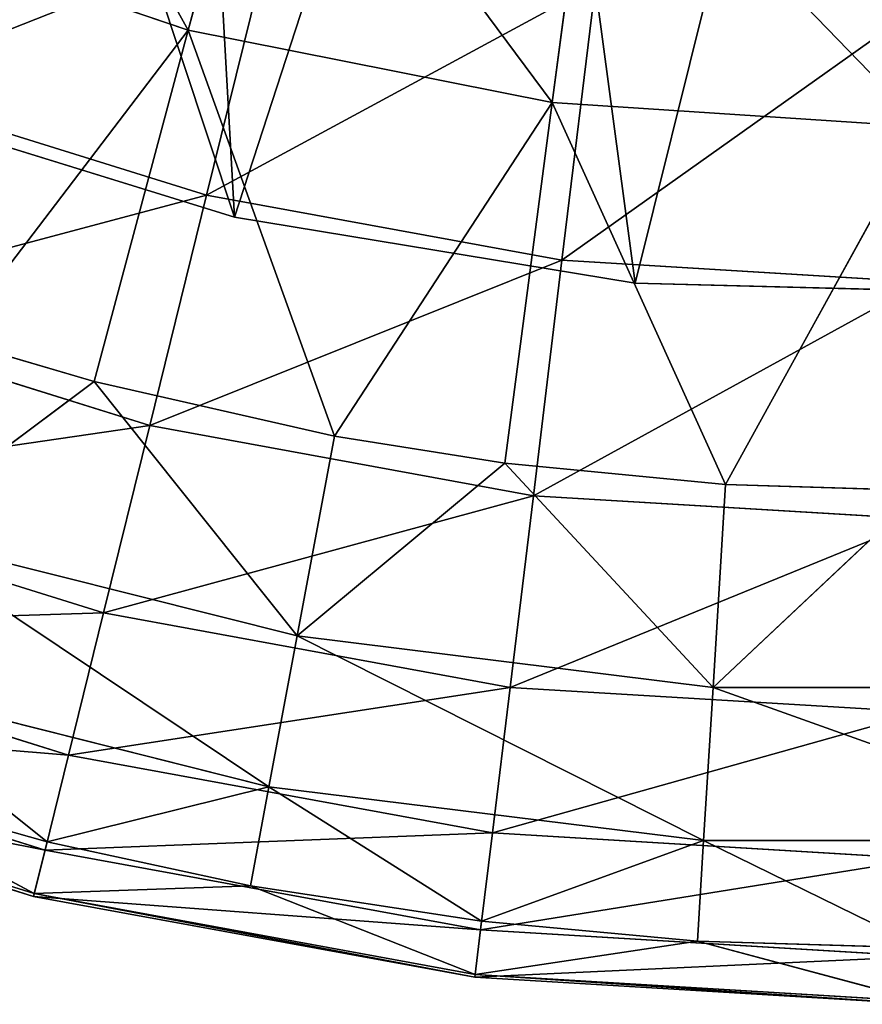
# Model space of a CAD drawing. Extents: x 2.7 to 27, y 3.9 to 33.1.
# Tile 44 of 256: x 14.702 to 15.269, y 13.071 to 13.733. Entities that reach past the tile are written whole.
import ezdxf

# ---------------------------------------------------------------- set-up
doc = ezdxf.new("R2010")
doc.units = 0
doc.header["$LTSCALE"] = 2.54
doc.layers.get('0').update_dxf_attribs({"linetype": 'CONTINUOUS'})

# ---------------------------------------------------------------- blocks, each defined once
blk = doc.blocks.new('HOTEL-MOOD-11781-11788_STL')
at = {"color": 0}
for p, q in [((14.87088, 13.93242, 14.46227), (14.81561, 13.72615, 14.87526)), ((14.87088, 13.93242, 14.46227), (14.81561, 13.72615, 14.87526)), ((15.0881, 13.88921, 14.46227), (15.06023, 13.67749, 14.87526)), ((15.0881, 13.88921, 14.46227), (15.06023, 13.67749, 14.87526)), ((14.57943, 13.80632, 14.87526), (14.81561, 13.72615, 14.87526)), ((14.57943, 13.80632, 14.87526), (14.81561, 13.72615, 14.87526)), ((14.87253, 13.79663, 18.18674), (14.82781, 13.61522, 17.96241)), ((14.87253, 13.79663, 18.18674), (14.82781, 13.61522, 17.96241)), ((15.08921, 13.75692, 18.18674), (15.06669, 13.57144, 17.96241)), ((15.08921, 13.75692, 18.18674), (15.06669, 13.57144, 17.96241)), ((14.65695, 13.51788, 15.27069), (14.81561, 13.72615, 14.87526)), ((14.65695, 13.51788, 15.27069), (14.81561, 13.72615, 14.87526)), ((14.75232, 13.48995, 15.27069), (14.81561, 13.72615, 14.87526)), ((14.75232, 13.48995, 15.27069), (14.81561, 13.72615, 14.87526)), ((14.91382, 13.45328, 15.27069), (14.81561, 13.72615, 14.87526)), ((14.81561, 13.72615, 14.87526), (15.06023, 13.67749, 14.87526)), ((14.91382, 13.45328, 15.27069), (14.81561, 13.72615, 14.87526)), ((14.81561, 13.72615, 14.87526), (15.06023, 13.67749, 14.87526)), ((14.82781, 13.61522, 17.96241), (14.59595, 13.68747, 17.96241)), ((14.82781, 13.61522, 17.96241), (14.59595, 13.68747, 17.96241)), ((14.84656, 13.60048, 13.12471), (14.58575, 13.68107, 13.12471)), ((14.58575, 13.68107, 13.24471), (14.84656, 13.60048, 13.24471)), ((14.84656, 13.60048, 13.12471), (14.58575, 13.68107, 13.12471)), ((14.58575, 13.68107, 13.24471), (14.84656, 13.60048, 13.24471)), ((14.91382, 13.45328, 15.27069), (15.06023, 13.67749, 14.87526)), ((14.91382, 13.45328, 15.27069), (15.06023, 13.67749, 14.87526)), ((15.02831, 13.43505, 15.27069), (15.06023, 13.67749, 14.87526)), ((15.02831, 13.43505, 15.27069), (15.06023, 13.67749, 14.87526)), ((15.17668, 13.42073, 15.27069), (15.06023, 13.67749, 14.87526)), ((15.06023, 13.67749, 14.87526), (15.30911, 13.66118, 14.87526)), ((15.17668, 13.42073, 15.27069), (15.06023, 13.67749, 14.87526)), ((15.06023, 13.67749, 14.87526), (15.30911, 13.66118, 14.87526)), ((15.17668, 13.42073, 15.27069), (15.30911, 13.66118, 14.87526)), ((15.17668, 13.42073, 15.27069), (15.30911, 13.66118, 14.87526)), ((14.82781, 13.61522, 17.96241), (14.78966, 13.46044, 17.71783)), ((14.82781, 13.61522, 17.96241), (14.78966, 13.46044, 17.71783)), ((15.06669, 13.57144, 17.96241), (14.82781, 13.61522, 17.96241)), ((15.06669, 13.57144, 17.96241), (14.82781, 13.61522, 17.96241)), ((15.1159, 13.55615, 13.12471), (14.84656, 13.60048, 13.12471)), ((14.84656, 13.60048, 13.24471), (15.1159, 13.55615, 13.24471)), ((14.84656, 13.60048, 13.12471), (14.84656, 13.60048, 13.24471)), ((15.1159, 13.55615, 13.12471), (14.84656, 13.60048, 13.12471)), ((14.84656, 13.60048, 13.24471), (15.1159, 13.55615, 13.24471)), ((14.84656, 13.60048, 13.12471), (14.84656, 13.60048, 13.24471)), ((15.06669, 13.57144, 17.96241), (15.04748, 13.41319, 17.71783)), ((15.06669, 13.57144, 17.96241), (15.04748, 13.41319, 17.71783)), ((15.30911, 13.55678, 17.96241), (15.06669, 13.57144, 17.96241)), ((15.30911, 13.55678, 17.96241), (15.06669, 13.57144, 17.96241)), ((15.38878, 13.54891, 13.12471), (15.1159, 13.55615, 13.12471)), ((15.1159, 13.55615, 13.24471), (15.38878, 13.54891, 13.24471)), ((15.1159, 13.55615, 13.12471), (15.1159, 13.55615, 13.24471)), ((15.38878, 13.54891, 13.12471), (15.1159, 13.55615, 13.12471)), ((15.1159, 13.55615, 13.24471), (15.38878, 13.54891, 13.24471)), ((15.1159, 13.55615, 13.12471), (15.1159, 13.55615, 13.24471)), ((14.78966, 13.46044, 17.71783), (14.53942, 13.53842, 17.71783)), ((14.78966, 13.46044, 17.71783), (14.53942, 13.53842, 17.71783)), ((14.65695, 13.51788, 15.27069), (14.75232, 13.48995, 15.27069)), ((14.65695, 13.51788, 15.27069), (14.75232, 13.48995, 15.27069)), ((14.75232, 13.48995, 15.27069), (14.61551, 13.38764, 15.50735)), ((14.75232, 13.48995, 15.27069), (14.61551, 13.38764, 15.50735)), ((14.75232, 13.48995, 15.27069), (14.8887, 13.31893, 15.50735)), ((14.75232, 13.48995, 15.27069), (14.8887, 13.31893, 15.50735)), ((14.75232, 13.48995, 15.27069), (14.91382, 13.45328, 15.27069)), ((14.75232, 13.48995, 15.27069), (14.91382, 13.45328, 15.27069)), ((14.78966, 13.46044, 17.71783), (14.7586, 13.3344, 17.45633)), ((14.78966, 13.46044, 17.71783), (14.7586, 13.3344, 17.45633)), ((15.04748, 13.41319, 17.71783), (14.78966, 13.46044, 17.71783)), ((15.04748, 13.41319, 17.71783), (14.78966, 13.46044, 17.71783)), ((14.8887, 13.31893, 15.50735), (14.91382, 13.45328, 15.27069)), ((14.8887, 13.31893, 15.50735), (14.91382, 13.45328, 15.27069)), ((14.91382, 13.45328, 15.27069), (15.02831, 13.43505, 15.27069)), ((14.91382, 13.45328, 15.27069), (15.02831, 13.43505, 15.27069)), ((15.02831, 13.43505, 15.27069), (14.8887, 13.31893, 15.50735)), ((15.02831, 13.43505, 15.27069), (14.8887, 13.31893, 15.50735)), ((15.02831, 13.43505, 15.27069), (15.16826, 13.28431, 15.50735)), ((15.02831, 13.43505, 15.27069), (15.16826, 13.28431, 15.50735)), ((15.02831, 13.43505, 15.27069), (15.17668, 13.42073, 15.27069)), ((15.02831, 13.43505, 15.27069), (15.17668, 13.42073, 15.27069)), ((14.7586, 13.3344, 17.45633), (14.49339, 13.41704, 17.45633)), ((14.7586, 13.3344, 17.45633), (14.49339, 13.41704, 17.45633)), ((15.16826, 13.28431, 15.50735), (15.17668, 13.42073, 15.27069)), ((15.16826, 13.28431, 15.50735), (15.17668, 13.42073, 15.27069)), ((15.17668, 13.42073, 15.27069), (15.30911, 13.41665, 15.27069)), ((15.17668, 13.42073, 15.27069), (15.30911, 13.41665, 15.27069)), ((15.04748, 13.41319, 17.71783), (15.03183, 13.28433, 17.45633)), ((15.04748, 13.41319, 17.71783), (15.03183, 13.28433, 17.45633)), ((15.30911, 13.39737, 17.71783), (15.04748, 13.41319, 17.71783)), ((15.30911, 13.39737, 17.71783), (15.04748, 13.41319, 17.71783)), ((15.16826, 13.28431, 15.50735), (15.30911, 13.41665, 15.27069)), ((15.16826, 13.28431, 15.50735), (15.30911, 13.41665, 15.27069)), ((14.61551, 13.38764, 15.50735), (14.8887, 13.31893, 15.50735)), ((14.61551, 13.38764, 15.50735), (14.8887, 13.31893, 15.50735)), ((14.7586, 13.3344, 17.45633), (14.73504, 13.23882, 17.18148)), ((14.7586, 13.3344, 17.45633), (14.73504, 13.23882, 17.18148)), ((15.03183, 13.28433, 17.45633), (14.7586, 13.3344, 17.45633)), ((15.03183, 13.28433, 17.45633), (14.7586, 13.3344, 17.45633)), ((14.73504, 13.23882, 17.18148), (14.45848, 13.325, 17.18148)), ((14.73504, 13.23882, 17.18148), (14.45848, 13.325, 17.18148)), ((14.8887, 13.31893, 15.50735), (14.86975, 13.21754, 15.76042)), ((14.8887, 13.31893, 15.50735), (14.86975, 13.21754, 15.76042)), ((14.8887, 13.31893, 15.50735), (15.16826, 13.28431, 15.50735)), ((14.8887, 13.31893, 15.50735), (15.16826, 13.28431, 15.50735)), ((14.58425, 13.28935, 15.76042), (14.72069, 13.1806, 16.0252)), ((14.58425, 13.28935, 15.76042), (14.72069, 13.1806, 16.0252)), ((14.58425, 13.28935, 15.76042), (14.86975, 13.21754, 15.76042)), ((14.58425, 13.28935, 15.76042), (14.86975, 13.21754, 15.76042)), ((15.03183, 13.28433, 17.45633), (15.01997, 13.18661, 17.18148)), ((15.03183, 13.28433, 17.45633), (15.01997, 13.18661, 17.18148)), ((15.30911, 13.26756, 17.45633), (15.03183, 13.28433, 17.45633)), ((15.30911, 13.26756, 17.45633), (15.03183, 13.28433, 17.45633)), ((15.16826, 13.28431, 15.50735), (15.16191, 13.18136, 15.76042)), ((15.16826, 13.28431, 15.50735), (15.16191, 13.18136, 15.76042)), ((15.16826, 13.28431, 15.50735), (15.44996, 13.28431, 15.50735)), ((15.16826, 13.28431, 15.50735), (15.44996, 13.28431, 15.50735)), ((14.71931, 13.175, 16.89703), (14.43518, 13.26354, 16.89703)), ((14.71931, 13.175, 16.89703), (14.43518, 13.26354, 16.89703)), ((14.73504, 13.23882, 17.18148), (14.71931, 13.175, 16.89703)), ((14.73504, 13.23882, 17.18148), (14.71931, 13.175, 16.89703)), ((15.01997, 13.18661, 17.18148), (14.73504, 13.23882, 17.18148)), ((15.01997, 13.18661, 17.18148), (14.73504, 13.23882, 17.18148)), ((14.71162, 13.14382, 16.60686), (14.42379, 13.23351, 16.60686)), ((14.71162, 13.14382, 16.60686), (14.42379, 13.23351, 16.60686)), ((14.71208, 13.14569, 16.31492), (14.42447, 13.23532, 16.31492)), ((14.71208, 13.14569, 16.31492), (14.42447, 13.23532, 16.31492)), ((14.56373, 13.22486, 16.0252), (14.72069, 13.1806, 16.0252)), ((14.71208, 13.14569, 16.31492), (14.56373, 13.22486, 16.0252)), ((14.71208, 13.14569, 16.31492), (14.56373, 13.22486, 16.0252)), ((14.56373, 13.22486, 16.0252), (14.72069, 13.1806, 16.0252)), ((14.72069, 13.1806, 16.0252), (14.86975, 13.21754, 15.76042)), ((14.72069, 13.1806, 16.0252), (14.86975, 13.21754, 15.76042)), ((14.85731, 13.15101, 16.0252), (14.86975, 13.21754, 15.76042)), ((14.85731, 13.15101, 16.0252), (14.86975, 13.21754, 15.76042)), ((15.16191, 13.18136, 15.76042), (14.86975, 13.21754, 15.76042)), ((15.01274, 13.12708, 16.0252), (14.86975, 13.21754, 15.76042)), ((15.16191, 13.18136, 15.76042), (14.86975, 13.21754, 15.76042)), ((15.01274, 13.12708, 16.0252), (14.86975, 13.21754, 15.76042)), ((15.01997, 13.18661, 17.18148), (15.01204, 13.12136, 16.89703)), ((15.01997, 13.18661, 17.18148), (15.01204, 13.12136, 16.89703)), ((15.30911, 13.16912, 17.18148), (15.01997, 13.18661, 17.18148)), ((15.30911, 13.16912, 17.18148), (15.01997, 13.18661, 17.18148)), ((14.72069, 13.1806, 16.0252), (14.71208, 13.14569, 16.31492)), ((14.72069, 13.1806, 16.0252), (14.71208, 13.14569, 16.31492)), ((14.72069, 13.1806, 16.0252), (14.85731, 13.15101, 16.0252)), ((14.72069, 13.1806, 16.0252), (14.85731, 13.15101, 16.0252)), ((15.01274, 13.12708, 16.0252), (15.16191, 13.18136, 15.76042)), ((15.01274, 13.12708, 16.0252), (15.16191, 13.18136, 15.76042)), ((15.15775, 13.11381, 16.0252), (15.16191, 13.18136, 15.76042)), ((15.15775, 13.11381, 16.0252), (15.16191, 13.18136, 15.76042)), ((15.16191, 13.18136, 15.76042), (15.30911, 13.10915, 16.0252)), ((15.16191, 13.18136, 15.76042), (15.30911, 13.10915, 16.0252)), ((15.16191, 13.18136, 15.76042), (15.45631, 13.18136, 15.76042)), ((15.16191, 13.18136, 15.76042), (15.45631, 13.18136, 15.76042)), ((14.71931, 13.175, 16.89703), (14.71162, 13.14382, 16.60686)), ((14.71931, 13.175, 16.89703), (14.71162, 13.14382, 16.60686)), ((15.01204, 13.12136, 16.89703), (14.71931, 13.175, 16.89703)), ((15.01204, 13.12136, 16.89703), (14.71931, 13.175, 16.89703)), ((14.71162, 13.14382, 16.60686), (14.71208, 13.14569, 16.31492)), ((14.71162, 13.14382, 16.60686), (14.71208, 13.14569, 16.31492)), ((14.85731, 13.15101, 16.0252), (14.71208, 13.14569, 16.31492)), ((14.85731, 13.15101, 16.0252), (14.71208, 13.14569, 16.31492)), ((15.0084, 13.09139, 16.31492), (14.71208, 13.14569, 16.31492)), ((15.0084, 13.09139, 16.31492), (14.71208, 13.14569, 16.31492)), ((14.85731, 13.15101, 16.0252), (15.01274, 13.12708, 16.0252)), ((15.0084, 13.09139, 16.31492), (14.85731, 13.15101, 16.0252)), ((15.0084, 13.09139, 16.31492), (14.85731, 13.15101, 16.0252)), ((14.85731, 13.15101, 16.0252), (15.01274, 13.12708, 16.0252)), ((15.00817, 13.08947, 16.60686), (14.71162, 13.14382, 16.60686)), ((15.00817, 13.08947, 16.60686), (14.71162, 13.14382, 16.60686)), ((15.01274, 13.12708, 16.0252), (15.0084, 13.09139, 16.31492)), ((15.01274, 13.12708, 16.0252), (15.0084, 13.09139, 16.31492)), ((15.01274, 13.12708, 16.0252), (15.15775, 13.11381, 16.0252)), ((15.01274, 13.12708, 16.0252), (15.15775, 13.11381, 16.0252)), ((15.01204, 13.12136, 16.89703), (15.00817, 13.08947, 16.60686)), ((15.01204, 13.12136, 16.89703), (15.00817, 13.08947, 16.60686)), ((15.30911, 13.10339, 16.89703), (15.01204, 13.12136, 16.89703)), ((15.30911, 13.10339, 16.89703), (15.01204, 13.12136, 16.89703)), ((15.15775, 13.11381, 16.0252), (15.0084, 13.09139, 16.31492)), ((15.15775, 13.11381, 16.0252), (15.0084, 13.09139, 16.31492)), ((15.15775, 13.11381, 16.0252), (15.30911, 13.10915, 16.0252)), ((15.30911, 13.0732, 16.31492), (15.15775, 13.11381, 16.0252)), ((15.30911, 13.0732, 16.31492), (15.15775, 13.11381, 16.0252)), ((15.15775, 13.11381, 16.0252), (15.30911, 13.10915, 16.0252)), ((15.00817, 13.08947, 16.60686), (15.0084, 13.09139, 16.31492)), ((15.00817, 13.08947, 16.60686), (15.0084, 13.09139, 16.31492)), ((15.30911, 13.07127, 16.60686), (15.00817, 13.08947, 16.60686)), ((15.30911, 13.07127, 16.60686), (15.00817, 13.08947, 16.60686)), ((15.30911, 13.0732, 16.31492), (15.0084, 13.09139, 16.31492)), ((15.30911, 13.0732, 16.31492), (15.0084, 13.09139, 16.31492))]:
    blk.add_line(p, q, dxfattribs=at)
mesh = blk.add_polyface(dxfattribs=at)
corners = [(13.3318, 15.87194, 13.12471), (13.31735, 15.32747, 13.12471), (13.30595, 15.6002, 13.12471), (13.36578, 15.05883, 13.12471), (13.3944, 16.13764, 13.12471), (13.45034, 14.79929, 13.12471), (13.4926, 16.39233, 13.12471), (13.56946, 14.55368, 13.12471), (13.62457, 16.63128, 13.12471), (13.7209, 14.32657, 13.12471), (13.78784, 16.85004, 13.12471), (13.90186, 14.12221, 13.12471), (13.90718, 15.47362, 13.12471), (13.91414, 15.70473, 13.12471), (13.97938, 17.04452, 13.12471), (13.95905, 15.93155, 13.12471), (14.04068, 16.14789, 13.12471), (14.19562, 17.21111, 13.12471), (14.1568, 16.34784, 13.12471), (14.30425, 16.52594, 13.12471), (14.43253, 17.34671, 13.12471), (14.47901, 16.67735, 13.12471), (14.6857, 17.44879, 13.12471), (14.6763, 16.79793, 13.12471), (14.89075, 16.8844, 13.12471), (14.95041, 17.51544, 13.12471), (15.1165, 16.93438, 13.12471), (15.22172, 17.54542, 13.12471), (15.3474, 16.94653, 13.12471), (15.4946, 17.53818, 13.12471), (15.57716, 16.92051, 13.12471), (15.76394, 17.49386, 13.12471), (15.79949, 16.85702, 13.12471), (16.02475, 17.41327, 13.12471), (16.00835, 16.75781, 13.12471), (16.19802, 16.62557, 13.12471), (16.27214, 17.29791, 13.12471), (16.36335, 16.46392, 13.12471), (16.50153, 17.14995, 13.12471), (16.49981, 16.27726, 13.12471), (16.60368, 16.07068, 13.12471), (16.70863, 16.97213, 13.12471), (16.67214, 15.84983, 13.12471), (16.70332, 15.62072, 13.12471), (14.10897, 13.94438, 13.12471), (13.93836, 15.24451, 13.12471), (14.00682, 15.02365, 13.12471), (14.11069, 14.81708, 13.12471), (14.33836, 13.79642, 13.12471), (14.24715, 14.63042, 13.12471), (14.41248, 14.46876, 13.12471), (14.58575, 13.68107, 13.12471), (14.60215, 14.33652, 13.12471), (14.84656, 13.60048, 13.12471), (14.81101, 14.23731, 13.12471), (15.03334, 14.17383, 13.12471), (15.1159, 13.55615, 13.12471), (15.2631, 14.1478, 13.12471), (15.38878, 13.54891, 13.12471), (15.494, 14.15995, 13.12471), (15.6601, 13.5789, 13.12471), (15.71975, 14.20993, 13.12471), (15.9248, 13.64555, 13.12471), (15.9342, 14.2964, 13.12471), (16.17797, 13.74762, 13.12471), (16.13149, 14.41698, 13.12471), (16.30625, 14.56839, 13.12471), (16.41488, 13.88322, 13.12471), (16.4537, 14.7465, 13.12471), (16.63112, 14.04981, 13.12471), (16.56982, 14.94644, 13.12471), (16.65145, 15.16278, 13.12471), (16.82266, 14.24429, 13.12471), (16.69635, 15.3896, 13.12471), (16.8896, 16.76776, 13.12471), (16.98593, 14.46305, 13.12471), (17.04104, 16.54066, 13.12471), (17.1179, 14.702, 13.12471), (17.16016, 16.29505, 13.12471), (17.2161, 14.9567, 13.12471), (17.24472, 16.0355, 13.12471), (17.2787, 15.22239, 13.12471), (17.29315, 15.76686, 13.12471), (17.30455, 15.49413, 13.12471)]
mesh.append_faces([[corners[k] for k in face] for face in [(0, 1, 2), (81, 82, 83)]], dxfattribs={"vtx0": -1, "color": 0})
mesh.append_faces([[corners[k] for k in face] for face in [(1, 0, 3), (3, 4, 5), (5, 6, 7), (7, 8, 9), (9, 10, 11), (12, 10, 13), (13, 14, 15), (15, 14, 16), (16, 17, 18), (18, 17, 19), (19, 20, 21), (21, 22, 23), (23, 22, 24), (24, 25, 26), (26, 27, 28), (28, 29, 30), (30, 31, 32), (32, 33, 34), (34, 33, 35), (35, 36, 37), (37, 38, 39), (39, 38, 40), (40, 41, 42), (42, 41, 43), (44, 47, 48), (48, 50, 51), (51, 52, 53), (53, 55, 56), (56, 57, 58), (58, 59, 60), (60, 61, 62), (62, 63, 64), (64, 66, 67), (67, 68, 69), (69, 71, 72), (72, 74, 75), (75, 76, 77), (77, 78, 79), (79, 80, 81)]], dxfattribs={"vtx0": -1, "vtx1": -1, "color": 0})
mesh.append_faces([[corners[k] for k in face] for face in [(11, 10, 12), (72, 43, 41)]], dxfattribs={"vtx0": -1, "vtx1": -1, "vtx2": -1, "color": 0})
mesh.append_faces([[corners[k] for k in face] for face in [(3, 0, 4), (5, 4, 6), (7, 6, 8), (9, 8, 10), (13, 10, 14), (16, 14, 17), (19, 17, 20), (21, 20, 22), (24, 22, 25), (26, 25, 27), (28, 27, 29), (30, 29, 31), (32, 31, 33), (35, 33, 36), (37, 36, 38), (40, 38, 41), (12, 44, 11), (44, 12, 45), (44, 45, 46), (44, 46, 47), (48, 47, 49), (48, 49, 50), (51, 50, 52), (53, 52, 54), (53, 54, 55), (56, 55, 57), (58, 57, 59), (60, 59, 61), (62, 61, 63), (64, 63, 65), (64, 65, 66), (67, 66, 68), (69, 68, 70), (69, 70, 71), (72, 71, 73), (72, 73, 43), (72, 41, 74), (75, 74, 76), (77, 76, 78), (79, 78, 80), (81, 80, 82)]], dxfattribs={"vtx0": -1, "vtx2": -1, "color": 0})
mesh = blk.add_polyface(dxfattribs=at)
corners = [(14.10897, 13.94438, 13.24471), (13.90718, 15.47362, 13.24471), (13.90186, 14.12221, 13.24471), (13.93836, 15.24451, 13.24471), (14.00682, 15.02365, 13.24471), (14.11069, 14.81708, 13.24471), (14.33836, 13.79642, 13.24471), (14.24715, 14.63042, 13.24471), (14.41248, 14.46876, 13.24471), (14.58575, 13.68107, 13.24471), (14.60215, 14.33652, 13.24471), (14.84656, 13.60048, 13.24471), (14.81101, 14.23731, 13.24471), (15.03334, 14.17383, 13.24471), (15.1159, 13.55615, 13.24471), (15.2631, 14.1478, 13.24471), (15.38878, 13.54891, 13.24471), (15.494, 14.15995, 13.24471), (15.6601, 13.5789, 13.24471), (15.71975, 14.20993, 13.24471), (15.9248, 13.64555, 13.24471), (15.9342, 14.2964, 13.24471), (16.17797, 13.74762, 13.24471), (16.13149, 14.41698, 13.24471), (16.30625, 14.56839, 13.24471), (16.41488, 13.88322, 13.24471), (16.4537, 14.7465, 13.24471), (16.63112, 14.04981, 13.24471), (16.56982, 14.94644, 13.24471), (16.65145, 15.16278, 13.24471), (16.82266, 14.24429, 13.24471), (16.69635, 15.3896, 13.24471), (16.70332, 15.62072, 13.24471), (16.70863, 16.97213, 13.24471), (16.8896, 16.76776, 13.24471), (16.98593, 14.46305, 13.24471), (17.04104, 16.54066, 13.24471), (17.1179, 14.702, 13.24471), (17.16016, 16.29505, 13.24471), (17.2161, 14.9567, 13.24471), (17.24472, 16.0355, 13.24471), (17.2787, 15.22239, 13.24471), (17.29315, 15.76686, 13.24471), (17.30455, 15.49413, 13.24471), (13.31735, 15.32747, 13.24471), (13.3318, 15.87194, 13.24471), (13.30595, 15.6002, 13.24471), (13.36578, 15.05883, 13.24471), (13.3944, 16.13764, 13.24471), (13.45034, 14.79929, 13.24471), (13.4926, 16.39233, 13.24471), (13.56946, 14.55368, 13.24471), (13.62457, 16.63128, 13.24471), (13.7209, 14.32657, 13.24471), (13.78784, 16.85004, 13.24471), (13.91414, 15.70473, 13.24471), (13.97938, 17.04452, 13.24471), (13.95905, 15.93155, 13.24471), (14.04068, 16.14789, 13.24471), (14.19562, 17.21111, 13.24471), (14.1568, 16.34784, 13.24471), (14.30425, 16.52594, 13.24471), (14.43253, 17.34671, 13.24471), (14.47901, 16.67735, 13.24471), (14.6857, 17.44879, 13.24471), (14.6763, 16.79793, 13.24471), (14.89075, 16.8844, 13.24471), (14.95041, 17.51544, 13.24471), (15.1165, 16.93438, 13.24471), (15.22172, 17.54542, 13.24471), (15.3474, 16.94653, 13.24471), (15.4946, 17.53818, 13.24471), (15.57716, 16.92051, 13.24471), (15.76394, 17.49386, 13.24471), (15.79949, 16.85702, 13.24471), (16.02475, 17.41327, 13.24471), (16.00835, 16.75781, 13.24471), (16.19802, 16.62557, 13.24471), (16.27214, 17.29791, 13.24471), (16.36335, 16.46392, 13.24471), (16.50153, 17.14995, 13.24471), (16.49981, 16.27726, 13.24471), (16.60368, 16.07068, 13.24471), (16.67214, 15.84983, 13.24471)]
mesh.append_faces([[corners[k] for k in face] for face in [(42, 41, 43), (44, 45, 46)]], dxfattribs={"vtx0": -1, "color": 0})
mesh.append_faces([[corners[k] for k in face] for face in [(0, 1, 2), (1, 0, 3), (3, 0, 4), (4, 0, 5), (5, 6, 7), (7, 6, 8), (8, 9, 10), (10, 11, 12), (12, 11, 13), (13, 14, 15), (15, 16, 17), (17, 18, 19), (19, 20, 21), (21, 22, 23), (23, 22, 24), (24, 25, 26), (26, 27, 28), (28, 27, 29), (29, 30, 31), (31, 30, 32), (33, 30, 34), (34, 35, 36), (36, 37, 38), (38, 39, 40), (40, 41, 42), (45, 47, 48), (48, 49, 50), (50, 51, 52), (52, 53, 54), (54, 55, 56), (56, 58, 59), (59, 61, 62), (62, 63, 64), (64, 66, 67), (67, 68, 69), (69, 70, 71), (71, 72, 73), (73, 74, 75), (75, 77, 78), (78, 79, 80), (80, 82, 33)]], dxfattribs={"vtx0": -1, "vtx1": -1, "color": 0})
mesh.append_faces([[corners[k] for k in face] for face in [(32, 30, 33), (54, 2, 1)]], dxfattribs={"vtx0": -1, "vtx1": -1, "vtx2": -1, "color": 0})
mesh.append_faces([[corners[k] for k in face] for face in [(5, 0, 6), (8, 6, 9), (10, 9, 11), (13, 11, 14), (15, 14, 16), (17, 16, 18), (19, 18, 20), (21, 20, 22), (24, 22, 25), (26, 25, 27), (29, 27, 30), (34, 30, 35), (36, 35, 37), (38, 37, 39), (40, 39, 41), (45, 44, 47), (48, 47, 49), (50, 49, 51), (52, 51, 53), (54, 53, 2), (54, 1, 55), (56, 55, 57), (56, 57, 58), (59, 58, 60), (59, 60, 61), (62, 61, 63), (64, 63, 65), (64, 65, 66), (67, 66, 68), (69, 68, 70), (71, 70, 72), (73, 72, 74), (75, 74, 76), (75, 76, 77), (78, 77, 79), (80, 79, 81), (80, 81, 82), (33, 82, 83), (33, 83, 32)]], dxfattribs={"vtx0": -1, "vtx2": -1, "color": 0})
mesh = blk.add_polyface(dxfattribs=at)
corners = [(14.81561, 13.72615, 14.87526), (14.66115, 14.00361, 14.46227), (14.87088, 13.93242, 14.46227), (14.57943, 13.80632, 14.87526)]
mesh.append_faces([[corners[k] for k in face] for face in [(0, 1, 2), (1, 0, 3)]], dxfattribs={"vtx0": -1, "color": 0})
mesh = blk.add_polyface(dxfattribs=at)
corners = [(15.06023, 13.67749, 14.87526), (14.87088, 13.93242, 14.46227), (15.0881, 13.88921, 14.46227), (14.81561, 13.72615, 14.87526)]
mesh.append_faces([[corners[k] for k in face] for face in [(0, 1, 2), (1, 0, 3)]], dxfattribs={"vtx0": -1, "color": 0})
mesh = blk.add_polyface(dxfattribs=at)
corners = [(15.30911, 13.66118, 14.87526), (15.0881, 13.88921, 14.46227), (15.30911, 13.87473, 14.46227), (15.06023, 13.67749, 14.87526)]
mesh.append_faces([[corners[k] for k in face] for face in [(0, 1, 2), (1, 0, 3)]], dxfattribs={"vtx0": -1, "color": 0})
mesh = blk.add_polyface(dxfattribs=at)
corners = [(14.87253, 13.79663, 18.18674), (14.59595, 13.68747, 17.96241), (14.82781, 13.61522, 17.96241), (14.6622, 13.86216, 18.18674)]
mesh.append_faces([[corners[k] for k in face] for face in [(0, 1, 2), (1, 0, 3)]], dxfattribs={"vtx0": -1, "color": 0})
mesh = blk.add_polyface(dxfattribs=at)
corners = [(14.65695, 13.51788, 15.27069), (14.57943, 13.80632, 14.87526), (14.81561, 13.72615, 14.87526)]
mesh.append_faces([[corners[k] for k in face] for face in [(0, 1, 2)]], dxfattribs={"color": 0})
mesh = blk.add_polyface(dxfattribs=at)
corners = [(15.08921, 13.75692, 18.18674), (14.82781, 13.61522, 17.96241), (15.06669, 13.57144, 17.96241), (14.87253, 13.79663, 18.18674)]
mesh.append_faces([[corners[k] for k in face] for face in [(0, 1, 2), (1, 0, 3)]], dxfattribs={"vtx0": -1, "color": 0})
mesh = blk.add_polyface(dxfattribs=at)
corners = [(15.30911, 13.74361, 18.18674), (15.06669, 13.57144, 17.96241), (15.30911, 13.55678, 17.96241), (15.08921, 13.75692, 18.18674)]
mesh.append_faces([[corners[k] for k in face] for face in [(0, 1, 2), (1, 0, 3)]], dxfattribs={"vtx0": -1, "color": 0})
mesh = blk.add_polyface(dxfattribs=at)
corners = [(14.65695, 13.51788, 15.27069), (14.81561, 13.72615, 14.87526), (14.75232, 13.48995, 15.27069)]
mesh.append_faces([[corners[k] for k in face] for face in [(0, 1, 2)]], dxfattribs={"color": 0})
mesh = blk.add_polyface(dxfattribs=at)
corners = [(14.75232, 13.48995, 15.27069), (14.81561, 13.72615, 14.87526), (14.91382, 13.45328, 15.27069)]
mesh.append_faces([[corners[k] for k in face] for face in [(0, 1, 2)]], dxfattribs={"color": 0})
mesh = blk.add_polyface(dxfattribs=at)
corners = [(14.91382, 13.45328, 15.27069), (14.81561, 13.72615, 14.87526), (15.06023, 13.67749, 14.87526)]
mesh.append_faces([[corners[k] for k in face] for face in [(0, 1, 2)]], dxfattribs={"color": 0})
mesh = blk.add_polyface(dxfattribs=at)
corners = [(14.82781, 13.61522, 17.96241), (14.53942, 13.53842, 17.71783), (14.78966, 13.46044, 17.71783), (14.59595, 13.68747, 17.96241)]
mesh.append_faces([[corners[k] for k in face] for face in [(0, 1, 2), (1, 0, 3)]], dxfattribs={"vtx0": -1, "color": 0})
mesh = blk.add_polyface(dxfattribs=at)
corners = [(14.84656, 13.60048, 13.24471), (14.58575, 13.68107, 13.12471), (14.84656, 13.60048, 13.12471), (14.58575, 13.68107, 13.24471)]
mesh.append_faces([[corners[k] for k in face] for face in [(0, 1, 2), (1, 0, 3)]], dxfattribs={"vtx0": -1, "color": 0})
mesh = blk.add_polyface(dxfattribs=at)
corners = [(14.91382, 13.45328, 15.27069), (15.06023, 13.67749, 14.87526), (15.02831, 13.43505, 15.27069)]
mesh.append_faces([[corners[k] for k in face] for face in [(0, 1, 2)]], dxfattribs={"color": 0})
mesh = blk.add_polyface(dxfattribs=at)
corners = [(15.02831, 13.43505, 15.27069), (15.06023, 13.67749, 14.87526), (15.17668, 13.42073, 15.27069)]
mesh.append_faces([[corners[k] for k in face] for face in [(0, 1, 2)]], dxfattribs={"color": 0})
mesh = blk.add_polyface(dxfattribs=at)
corners = [(15.17668, 13.42073, 15.27069), (15.06023, 13.67749, 14.87526), (15.30911, 13.66118, 14.87526)]
mesh.append_faces([[corners[k] for k in face] for face in [(0, 1, 2)]], dxfattribs={"color": 0})
mesh = blk.add_polyface(dxfattribs=at)
corners = [(15.17668, 13.42073, 15.27069), (15.30911, 13.66118, 14.87526), (15.30911, 13.41665, 15.27069)]
mesh.append_faces([[corners[k] for k in face] for face in [(0, 1, 2)]], dxfattribs={"color": 0})
mesh = blk.add_polyface(dxfattribs=at)
corners = [(15.06669, 13.57144, 17.96241), (14.78966, 13.46044, 17.71783), (15.04748, 13.41319, 17.71783), (14.82781, 13.61522, 17.96241)]
mesh.append_faces([[corners[k] for k in face] for face in [(0, 1, 2), (1, 0, 3)]], dxfattribs={"vtx0": -1, "color": 0})
mesh = blk.add_polyface(dxfattribs=at)
corners = [(15.1159, 13.55615, 13.24471), (14.84656, 13.60048, 13.12471), (15.1159, 13.55615, 13.12471), (14.84656, 13.60048, 13.24471)]
mesh.append_faces([[corners[k] for k in face] for face in [(0, 1, 2), (1, 0, 3)]], dxfattribs={"vtx0": -1, "color": 0})
mesh = blk.add_polyface(dxfattribs=at)
corners = [(15.30911, 13.55678, 17.96241), (15.04748, 13.41319, 17.71783), (15.30911, 13.39737, 17.71783), (15.06669, 13.57144, 17.96241)]
mesh.append_faces([[corners[k] for k in face] for face in [(0, 1, 2), (1, 0, 3)]], dxfattribs={"vtx0": -1, "color": 0})
mesh = blk.add_polyface(dxfattribs=at)
corners = [(15.38878, 13.54891, 13.24471), (15.1159, 13.55615, 13.12471), (15.38878, 13.54891, 13.12471), (15.1159, 13.55615, 13.24471)]
mesh.append_faces([[corners[k] for k in face] for face in [(0, 1, 2), (1, 0, 3)]], dxfattribs={"vtx0": -1, "color": 0})
mesh = blk.add_polyface(dxfattribs=at)
corners = [(14.78966, 13.46044, 17.71783), (14.49339, 13.41704, 17.45633), (14.7586, 13.3344, 17.45633), (14.53942, 13.53842, 17.71783)]
mesh.append_faces([[corners[k] for k in face] for face in [(0, 1, 2), (1, 0, 3)]], dxfattribs={"vtx0": -1, "color": 0})
mesh = blk.add_polyface(dxfattribs=at)
corners = [(14.61551, 13.38764, 15.50735), (14.65695, 13.51788, 15.27069), (14.75232, 13.48995, 15.27069)]
mesh.append_faces([[corners[k] for k in face] for face in [(0, 1, 2)]], dxfattribs={"color": 0})
mesh = blk.add_polyface(dxfattribs=at)
corners = [(14.61551, 13.38764, 15.50735), (14.75232, 13.48995, 15.27069), (14.8887, 13.31893, 15.50735)]
mesh.append_faces([[corners[k] for k in face] for face in [(0, 1, 2)]], dxfattribs={"color": 0})
mesh = blk.add_polyface(dxfattribs=at)
corners = [(14.8887, 13.31893, 15.50735), (14.75232, 13.48995, 15.27069), (14.91382, 13.45328, 15.27069)]
mesh.append_faces([[corners[k] for k in face] for face in [(0, 1, 2)]], dxfattribs={"color": 0})
mesh = blk.add_polyface(dxfattribs=at)
corners = [(15.04748, 13.41319, 17.71783), (14.7586, 13.3344, 17.45633), (15.03183, 13.28433, 17.45633), (14.78966, 13.46044, 17.71783)]
mesh.append_faces([[corners[k] for k in face] for face in [(0, 1, 2), (1, 0, 3)]], dxfattribs={"vtx0": -1, "color": 0})
mesh = blk.add_polyface(dxfattribs=at)
corners = [(14.8887, 13.31893, 15.50735), (14.91382, 13.45328, 15.27069), (15.02831, 13.43505, 15.27069)]
mesh.append_faces([[corners[k] for k in face] for face in [(0, 1, 2)]], dxfattribs={"color": 0})
mesh = blk.add_polyface(dxfattribs=at)
corners = [(14.8887, 13.31893, 15.50735), (15.02831, 13.43505, 15.27069), (15.16826, 13.28431, 15.50735)]
mesh.append_faces([[corners[k] for k in face] for face in [(0, 1, 2)]], dxfattribs={"color": 0})
mesh = blk.add_polyface(dxfattribs=at)
corners = [(15.16826, 13.28431, 15.50735), (15.02831, 13.43505, 15.27069), (15.17668, 13.42073, 15.27069)]
mesh.append_faces([[corners[k] for k in face] for face in [(0, 1, 2)]], dxfattribs={"color": 0})
mesh = blk.add_polyface(dxfattribs=at)
corners = [(14.7586, 13.3344, 17.45633), (14.45848, 13.325, 17.18148), (14.73504, 13.23882, 17.18148), (14.49339, 13.41704, 17.45633)]
mesh.append_faces([[corners[k] for k in face] for face in [(0, 1, 2), (1, 0, 3)]], dxfattribs={"vtx0": -1, "color": 0})
mesh = blk.add_polyface(dxfattribs=at)
corners = [(15.16826, 13.28431, 15.50735), (15.17668, 13.42073, 15.27069), (15.30911, 13.41665, 15.27069)]
mesh.append_faces([[corners[k] for k in face] for face in [(0, 1, 2)]], dxfattribs={"color": 0})
mesh = blk.add_polyface(dxfattribs=at)
corners = [(15.30911, 13.39737, 17.71783), (15.03183, 13.28433, 17.45633), (15.30911, 13.26756, 17.45633), (15.04748, 13.41319, 17.71783)]
mesh.append_faces([[corners[k] for k in face] for face in [(0, 1, 2), (1, 0, 3)]], dxfattribs={"vtx0": -1, "color": 0})
mesh = blk.add_polyface(dxfattribs=at)
corners = [(15.16826, 13.28431, 15.50735), (15.30911, 13.41665, 15.27069), (15.44996, 13.28431, 15.50735)]
mesh.append_faces([[corners[k] for k in face] for face in [(0, 1, 2)]], dxfattribs={"color": 0})
mesh = blk.add_polyface(dxfattribs=at)
corners = [(14.86975, 13.21754, 15.76042), (14.61551, 13.38764, 15.50735), (14.8887, 13.31893, 15.50735), (14.58425, 13.28935, 15.76042)]
mesh.append_faces([[corners[k] for k in face] for face in [(0, 1, 2), (1, 0, 3)]], dxfattribs={"vtx0": -1, "color": 0})
mesh = blk.add_polyface(dxfattribs=at)
corners = [(15.03183, 13.28433, 17.45633), (14.73504, 13.23882, 17.18148), (15.01997, 13.18661, 17.18148), (14.7586, 13.3344, 17.45633)]
mesh.append_faces([[corners[k] for k in face] for face in [(0, 1, 2), (1, 0, 3)]], dxfattribs={"vtx0": -1, "color": 0})
mesh = blk.add_polyface(dxfattribs=at)
corners = [(14.73504, 13.23882, 17.18148), (14.43518, 13.26354, 16.89703), (14.71931, 13.175, 16.89703), (14.45848, 13.325, 17.18148)]
mesh.append_faces([[corners[k] for k in face] for face in [(0, 1, 2), (1, 0, 3)]], dxfattribs={"vtx0": -1, "color": 0})
mesh = blk.add_polyface(dxfattribs=at)
corners = [(15.16191, 13.18136, 15.76042), (14.8887, 13.31893, 15.50735), (15.16826, 13.28431, 15.50735), (14.86975, 13.21754, 15.76042)]
mesh.append_faces([[corners[k] for k in face] for face in [(0, 1, 2), (1, 0, 3)]], dxfattribs={"vtx0": -1, "color": 0})
mesh = blk.add_polyface(dxfattribs=at)
corners = [(14.56373, 13.22486, 16.0252), (14.58425, 13.28935, 15.76042), (14.72069, 13.1806, 16.0252)]
mesh.append_faces([[corners[k] for k in face] for face in [(0, 1, 2)]], dxfattribs={"color": 0})
mesh = blk.add_polyface(dxfattribs=at)
corners = [(14.72069, 13.1806, 16.0252), (14.58425, 13.28935, 15.76042), (14.86975, 13.21754, 15.76042)]
mesh.append_faces([[corners[k] for k in face] for face in [(0, 1, 2)]], dxfattribs={"color": 0})
mesh = blk.add_polyface(dxfattribs=at)
corners = [(15.30911, 13.26756, 17.45633), (15.01997, 13.18661, 17.18148), (15.30911, 13.16912, 17.18148), (15.03183, 13.28433, 17.45633)]
mesh.append_faces([[corners[k] for k in face] for face in [(0, 1, 2), (1, 0, 3)]], dxfattribs={"vtx0": -1, "color": 0})
mesh = blk.add_polyface(dxfattribs=at)
corners = [(15.45631, 13.18136, 15.76042), (15.16826, 13.28431, 15.50735), (15.44996, 13.28431, 15.50735), (15.16191, 13.18136, 15.76042)]
mesh.append_faces([[corners[k] for k in face] for face in [(0, 1, 2), (1, 0, 3)]], dxfattribs={"vtx0": -1, "color": 0})
mesh = blk.add_polyface(dxfattribs=at)
corners = [(14.71931, 13.175, 16.89703), (14.42379, 13.23351, 16.60686), (14.71162, 13.14382, 16.60686), (14.43518, 13.26354, 16.89703)]
mesh.append_faces([[corners[k] for k in face] for face in [(0, 1, 2), (1, 0, 3)]], dxfattribs={"vtx0": -1, "color": 0})
mesh = blk.add_polyface(dxfattribs=at)
corners = [(15.01997, 13.18661, 17.18148), (14.71931, 13.175, 16.89703), (15.01204, 13.12136, 16.89703), (14.73504, 13.23882, 17.18148)]
mesh.append_faces([[corners[k] for k in face] for face in [(0, 1, 2), (1, 0, 3)]], dxfattribs={"vtx0": -1, "color": 0})
mesh = blk.add_polyface(dxfattribs=at)
corners = [(14.71162, 13.14382, 16.60686), (14.42447, 13.23532, 16.31492), (14.71208, 13.14569, 16.31492), (14.42379, 13.23351, 16.60686)]
mesh.append_faces([[corners[k] for k in face] for face in [(0, 1, 2), (1, 0, 3)]], dxfattribs={"vtx0": -1, "color": 0})
mesh = blk.add_polyface(dxfattribs=at)
corners = [(14.42447, 13.23532, 16.31492), (14.56373, 13.22486, 16.0252), (14.71208, 13.14569, 16.31492)]
mesh.append_faces([[corners[k] for k in face] for face in [(0, 1, 2)]], dxfattribs={"color": 0})
mesh = blk.add_polyface(dxfattribs=at)
corners = [(14.71208, 13.14569, 16.31492), (14.56373, 13.22486, 16.0252), (14.72069, 13.1806, 16.0252)]
mesh.append_faces([[corners[k] for k in face] for face in [(0, 1, 2)]], dxfattribs={"color": 0})
mesh = blk.add_polyface(dxfattribs=at)
corners = [(14.72069, 13.1806, 16.0252), (14.86975, 13.21754, 15.76042), (14.85731, 13.15101, 16.0252)]
mesh.append_faces([[corners[k] for k in face] for face in [(0, 1, 2)]], dxfattribs={"color": 0})
mesh = blk.add_polyface(dxfattribs=at)
corners = [(14.85731, 13.15101, 16.0252), (14.86975, 13.21754, 15.76042), (15.01274, 13.12708, 16.0252)]
mesh.append_faces([[corners[k] for k in face] for face in [(0, 1, 2)]], dxfattribs={"color": 0})
mesh = blk.add_polyface(dxfattribs=at)
corners = [(15.01274, 13.12708, 16.0252), (14.86975, 13.21754, 15.76042), (15.16191, 13.18136, 15.76042)]
mesh.append_faces([[corners[k] for k in face] for face in [(0, 1, 2)]], dxfattribs={"color": 0})
mesh = blk.add_polyface(dxfattribs=at)
corners = [(15.30911, 13.16912, 17.18148), (15.01204, 13.12136, 16.89703), (15.30911, 13.10339, 16.89703), (15.01997, 13.18661, 17.18148)]
mesh.append_faces([[corners[k] for k in face] for face in [(0, 1, 2), (1, 0, 3)]], dxfattribs={"vtx0": -1, "color": 0})
mesh = blk.add_polyface(dxfattribs=at)
corners = [(14.71208, 13.14569, 16.31492), (14.72069, 13.1806, 16.0252), (14.85731, 13.15101, 16.0252)]
mesh.append_faces([[corners[k] for k in face] for face in [(0, 1, 2)]], dxfattribs={"color": 0})
mesh = blk.add_polyface(dxfattribs=at)
corners = [(15.01274, 13.12708, 16.0252), (15.16191, 13.18136, 15.76042), (15.15775, 13.11381, 16.0252)]
mesh.append_faces([[corners[k] for k in face] for face in [(0, 1, 2)]], dxfattribs={"color": 0})
mesh = blk.add_polyface(dxfattribs=at)
corners = [(15.15775, 13.11381, 16.0252), (15.16191, 13.18136, 15.76042), (15.30911, 13.10915, 16.0252)]
mesh.append_faces([[corners[k] for k in face] for face in [(0, 1, 2)]], dxfattribs={"color": 0})
mesh = blk.add_polyface(dxfattribs=at)
corners = [(15.30911, 13.10915, 16.0252), (15.16191, 13.18136, 15.76042), (15.45631, 13.18136, 15.76042)]
mesh.append_faces([[corners[k] for k in face] for face in [(0, 1, 2)]], dxfattribs={"color": 0})
mesh = blk.add_polyface(dxfattribs=at)
corners = [(15.01204, 13.12136, 16.89703), (14.71162, 13.14382, 16.60686), (15.00817, 13.08947, 16.60686), (14.71931, 13.175, 16.89703)]
mesh.append_faces([[corners[k] for k in face] for face in [(0, 1, 2), (1, 0, 3)]], dxfattribs={"vtx0": -1, "color": 0})
mesh = blk.add_polyface(dxfattribs=at)
corners = [(15.00817, 13.08947, 16.60686), (14.71208, 13.14569, 16.31492), (15.0084, 13.09139, 16.31492), (14.71162, 13.14382, 16.60686)]
mesh.append_faces([[corners[k] for k in face] for face in [(0, 1, 2), (1, 0, 3)]], dxfattribs={"vtx0": -1, "color": 0})
mesh = blk.add_polyface(dxfattribs=at)
corners = [(14.71208, 13.14569, 16.31492), (14.85731, 13.15101, 16.0252), (15.0084, 13.09139, 16.31492)]
mesh.append_faces([[corners[k] for k in face] for face in [(0, 1, 2)]], dxfattribs={"color": 0})
mesh = blk.add_polyface(dxfattribs=at)
corners = [(15.0084, 13.09139, 16.31492), (14.85731, 13.15101, 16.0252), (15.01274, 13.12708, 16.0252)]
mesh.append_faces([[corners[k] for k in face] for face in [(0, 1, 2)]], dxfattribs={"color": 0})
mesh = blk.add_polyface(dxfattribs=at)
corners = [(15.0084, 13.09139, 16.31492), (15.01274, 13.12708, 16.0252), (15.15775, 13.11381, 16.0252)]
mesh.append_faces([[corners[k] for k in face] for face in [(0, 1, 2)]], dxfattribs={"color": 0})
mesh = blk.add_polyface(dxfattribs=at)
corners = [(15.30911, 13.10339, 16.89703), (15.00817, 13.08947, 16.60686), (15.30911, 13.07127, 16.60686), (15.01204, 13.12136, 16.89703)]
mesh.append_faces([[corners[k] for k in face] for face in [(0, 1, 2), (1, 0, 3)]], dxfattribs={"vtx0": -1, "color": 0})
mesh = blk.add_polyface(dxfattribs=at)
corners = [(15.0084, 13.09139, 16.31492), (15.15775, 13.11381, 16.0252), (15.30911, 13.0732, 16.31492)]
mesh.append_faces([[corners[k] for k in face] for face in [(0, 1, 2)]], dxfattribs={"color": 0})
mesh = blk.add_polyface(dxfattribs=at)
corners = [(15.30911, 13.0732, 16.31492), (15.15775, 13.11381, 16.0252), (15.30911, 13.10915, 16.0252)]
mesh.append_faces([[corners[k] for k in face] for face in [(0, 1, 2)]], dxfattribs={"color": 0})
mesh = blk.add_polyface(dxfattribs=at)
corners = [(15.30911, 13.07127, 16.60686), (15.0084, 13.09139, 16.31492), (15.30911, 13.0732, 16.31492), (15.00817, 13.08947, 16.60686)]
mesh.append_faces([[corners[k] for k in face] for face in [(0, 1, 2), (1, 0, 3)]], dxfattribs={"vtx0": -1, "color": 0})
blk = doc.blocks.new('GROUP_2')
at = {"color": 0}
blk.add_blockref('HOTEL-MOOD-11781-11788_STL', (-2.66245, -3.85245, -0.06), dxfattribs=at)

msp = doc.modelspace()

# ---------------------------------------------------------------- block references
at = {"color": 0}
msp.add_blockref('GROUP_2', (2.66245, 3.85245, 0.06), dxfattribs=at)

doc.saveas('drawing.dxf')
